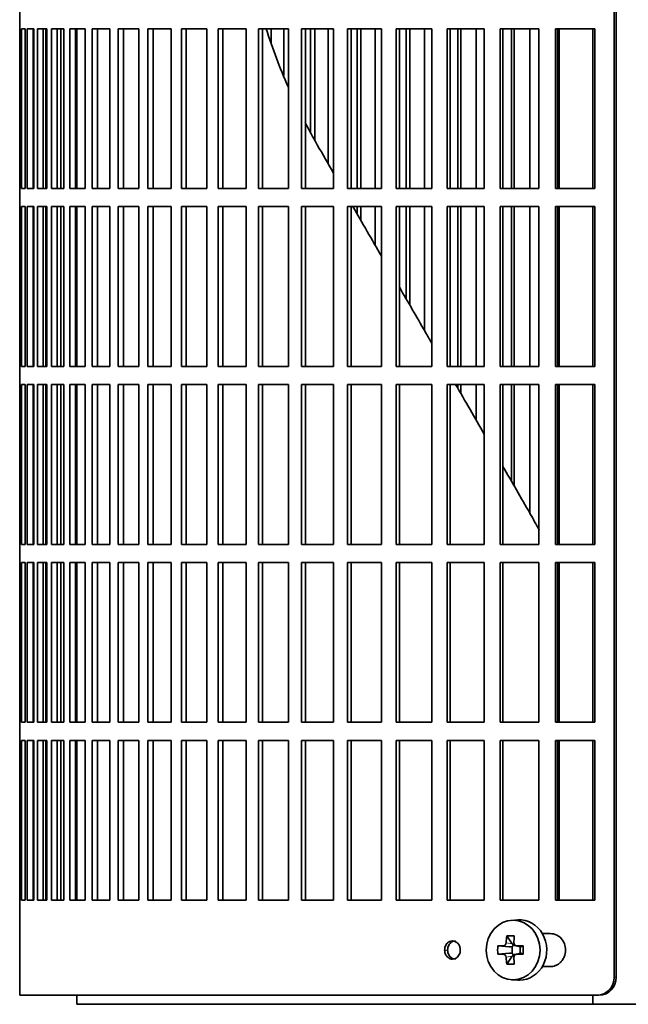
# Model space of a CAD drawing. Header units: millimetres. Extents: x 402 to 1276, y -1884 to 1700.
# Tile 11 of 23: x 408 to 509, y -263 to -100. Entities that reach past the tile are written whole.
import ezdxf

# ---------------------------------------------------------------- set-up
doc = ezdxf.new("R2010")
doc.units = ezdxf.units.MM
for name, color, linetype in [('M5X8_UNI7687', 7, 'Continuous'), ('VSI344-454_FILTR', 7, 'Continuous'), ('VSI344-454_SUPPO', 7, 'Continuous')]:
    doc.layers.add(name, color=color, linetype=linetype)

# ---------------------------------------------------------------- blocks, each defined once
blk = doc.blocks.new('SE')
at = {"layer": 'M5X8_UNI7687', "color": 7, "linetype": 'Continuous', "lineweight": 35}
for p, q in [((490.76, -248.94), (489.71, -249.01)), ((488.93, -251.6), (489.83, -252.9)), ((487.44, -253.24), (489.38, -253.4)), ((487.44, -254.62), (489.38, -254.46)), ((489.81, -254.5), (489.81, -253.36)), ((489.97, -253.18), (490.46, -253.18)), ((490.46, -253.21), (491.21, -253.4)), ((491.21, -254.46), (490.46, -254.65)), ((491.16, -253.39), (491.16, -254.47)), ((491.67, -253.24), (491.25, -253.4)), ((491.67, -254.62), (491.25, -254.46)), ((488.93, -256.26), (489.83, -254.96)), ((490.49, -254.68), (489.97, -254.68)), ((489.71, -258.85), (490.76, -258.92))]:
    blk.add_line(p, q, dxfattribs=at)
at = {"layer": 'M5X8_UNI7687', "color": 4, "linetype": 'Continuous', "lineweight": 9}
for p, q in [((488.83, -252.72), (489.83, -252.9)), ((489.38, -253.4), (488.37, -253.22)), ((488.37, -254.64), (489.38, -254.46)), ((490.56, -253.22), (491.25, -253.4)), ((491.25, -254.46), (490.56, -254.64)), ((489.83, -254.96), (488.83, -255.14))]:
    blk.add_line(p, q, dxfattribs=at)
at = {"layer": 'M5X8_UNI7687', "color": 7, "linetype": 'Continuous', "lineweight": 35}
for centre, radius, start, end in [((490.58, -252.76), 0.465, 175.8523, 268.5202), ((498.02, -253.93), 10.6, 176.2556, 183.7444), ((490.58, -255.1), 0.465, 91.4799, 184.1476), ((442.31, -253.93), 49.36, 359.1963, 0.8037)]:
    blk.add_arc(centre, radius, start, end, dxfattribs=at)
blk.add_ellipse((489.98, -253.93), major_axis=(0, -4.93), ratio=0.906308, dxfattribs=at)
for centre, major_axis, ratio, start_param, end_param in [((491.03, -253.93), (0, -5), 0.906308, 0, 3.201231), ((493.79, -253.93), (0, 10), 0.5, 1.335108, 1.449667), ((492.72, -256.99), (-8.86, 2.7), 0.529916, -1.123958, -0.974266), ((489.38, -252.89), (0.561, -0.512), 0.450112, 0.58713, 1.105331), ((493.51, -253.93), (0, 10), 0.34202, 1.335108, 1.449667), ((493.65, -254.08), (-9.99, 0.37), 0.07899, -1.011873, -0.897313), ((493.65, -253.77), (-9.99, -0.37), 0.07899, 0.897313, 1.011873), ((489.38, -252.89), (0.85, -0.111), 0.58208, 4.795805, 5.314006), ((489.38, -254.97), (0.85, 0.111), 0.58208, 0.96918, 1.487381), ((489.58, -252.93), (0.019, -0.502), 0.906042, 0.483343, 1.010141), ((489.58, -254.93), (0.019, 0.502), 0.906042, 5.273044, 5.799842), ((493.65, -254.08), (-9.99, 0.37), 0.07899, -1.36869, -1.254131), ((493.65, -253.77), (-9.99, -0.37), 0.07899, 1.254131, 1.36869), ((491.26, -252.89), (0.03, 0.507), 0.355475, 3.073309, 3.29989), ((491.26, -254.97), (0.03, -0.507), 0.355475, 2.983295, 3.209876), ((493.79, -253.93), (0, -10), 0.5, -1.449667, -1.335108), ((492.72, -250.87), (-8.86, -2.7), 0.529916, 0.974266, 1.123958), ((489.38, -254.97), (0.561, 0.512), 0.450112, 5.177855, 5.696055), ((493.51, -253.93), (0, -10), 0.34202, -1.449667, -1.335108), ((491.03, -253.93), (0, -5), 0.906308, 6.223547, 6.283185)]:
    blk.add_ellipse(centre, major_axis=major_axis, ratio=ratio, start_param=start_param, end_param=end_param, dxfattribs=at)
for points in [[(488.37, -253.22), (488.39, -253.22), (488.42, -253.22), (488.46, -253.21), (488.5, -253.2), (488.54, -253.18), (488.58, -253.16), (488.61, -253.14), (488.65, -253.11), (488.68, -253.07), (488.71, -253.04), (488.74, -253), (488.76, -252.95), (488.78, -252.91), (488.8, -252.87), (488.81, -252.82), (488.82, -252.77), (488.83, -252.74), (488.83, -252.72)], [(488.83, -255.14), (488.83, -255.12), (488.82, -255.09), (488.81, -255.04), (488.8, -254.99), (488.78, -254.95), (488.76, -254.91), (488.74, -254.86), (488.71, -254.82), (488.68, -254.79), (488.65, -254.75), (488.61, -254.72), (488.58, -254.7), (488.54, -254.68), (488.5, -254.66), (488.46, -254.65), (488.42, -254.64), (488.39, -254.64), (488.37, -254.64)]]:
    blk.add_open_spline(points, degree=3, dxfattribs=at)
at = {"layer": 'VSI344-454_FILTR', "color": 7, "linetype": 'Continuous', "lineweight": 35}
for p, q in [((506.74, -258.43), (506.74, 12.57)), ((507.05, -258.43), (507.05, 12.57)), ((408.18, -98.18), (408.18, -101.18)), ((408.18, -101.18), (408.31, -101.18)), ((408.18, -127.68), (408.18, -101.18)), ((408.31, -127.68), (408.31, -101.18)), ((408.46, -101.18), (409.08, -101.18)), ((408.46, -127.68), (408.46, -101.18)), ((409.08, -127.68), (409.08, -101.18)), ((409.44, -101.18), (410.54, -101.18)), ((409.44, -127.68), (409.44, -101.18)), ((410.43, -127.68), (410.43, -101.18)), ((410.54, -127.68), (410.54, -101.18)), ((411.11, -101.18), (412.69, -101.18)), ((411.11, -127.68), (411.11, -101.18)), ((412.08, -127.68), (412.08, -101.18)), ((412.51, -127.68), (412.51, -101.18)), ((412.69, -127.68), (412.69, -101.18)), ((413.46, -101.18), (415.52, -101.18)), ((413.46, -127.68), (413.46, -101.18)), ((414.42, -127.68), (414.42, -101.18)), ((414.99, -127.68), (414.99, -101.18)), ((415.52, -127.68), (415.52, -101.18)), ((416.49, -101.18), (419.01, -101.18)), ((416.49, -127.68), (416.49, -101.18)), ((417.42, -127.68), (417.42, -101.18)), ((419.01, -127.68), (419.01, -101.18)), ((420.18, -101.18), (423.15, -101.18)), ((420.18, -127.68), (420.18, -101.18)), ((421.08, -127.68), (421.08, -101.18)), ((423.15, -127.68), (423.15, -101.18)), ((424.5, -101.18), (427.92, -101.18)), ((424.5, -127.68), (424.5, -101.18)), ((425.38, -127.68), (425.38, -101.18)), ((427.92, -127.68), (427.92, -101.18)), ((429.45, -101.18), (433.28, -101.18)), ((429.45, -127.68), (429.45, -101.18)), ((430.29, -127.68), (430.29, -101.18)), ((433.28, -127.68), (433.28, -101.18)), ((434.99, -101.18), (439.23, -101.18)), ((434.99, -127.68), (434.99, -101.18)), ((435.79, -127.68), (435.79, -101.18)), ((439.23, -127.68), (439.23, -101.18)), ((441.1, -101.18), (445.72, -101.18)), ((441.1, -127.68), (441.1, -101.18)), ((441.86, -127.68), (441.86, -101.18)), ((445.72, -127.68), (445.72, -101.18)), ((447.75, -101.18), (452.73, -101.18)), ((447.75, -127.68), (447.75, -101.18)), ((448.46, -127.68), (448.46, -101.18)), ((449.89, -103.62), (449.89, -101.18)), ((451.95, -108.92), (451.95, -101.18)), ((452.73, -127.68), (452.73, -101.18)), ((454.91, -101.18), (460.22, -101.18)), ((454.91, -127.68), (454.91, -101.18)), ((455.57, -127.68), (455.57, -101.18)), ((456.42, -118.32), (456.42, -101.18)), ((457.1, -119.64), (457.1, -101.18)), ((459.3, -123.53), (459.3, -101.18)), ((460.22, -127.68), (460.22, -101.18)), ((462.54, -101.18), (468.15, -101.18)), ((462.54, -127.68), (462.54, -101.18)), ((463.14, -127.68), (463.14, -101.18)), ((464.13, -127.68), (464.13, -101.18)), ((464.76, -127.68), (464.76, -101.18)), ((467.09, -127.68), (467.09, -101.18)), ((468.15, -127.68), (468.15, -101.18)), ((470.6, -101.18), (476.5, -101.18)), ((470.6, -127.68), (470.6, -101.18)), ((471.14, -127.68), (471.14, -101.18)), ((472.28, -127.68), (472.28, -101.18)), ((472.85, -127.68), (472.85, -101.18)), ((475.29, -127.68), (475.29, -101.18)), ((476.5, -127.68), (476.5, -101.18)), ((479.05, -101.18), (485.21, -101.18)), ((479.05, -127.68), (479.05, -101.18)), ((479.54, -127.68), (479.54, -101.18)), ((480.81, -127.68), (480.81, -101.18)), ((481.32, -127.68), (481.32, -101.18)), ((483.87, -127.68), (483.87, -101.18)), ((485.21, -127.68), (485.21, -101.18)), ((487.86, -101.18), (494.24, -101.18)), ((487.86, -127.68), (487.86, -101.18)), ((488.29, -127.68), (488.29, -101.18)), ((489.69, -127.68), (489.69, -101.18)), ((490.14, -127.68), (490.14, -101.18)), ((492.78, -127.68), (492.78, -101.18)), ((494.24, -127.68), (494.24, -101.18)), ((496.99, -101.18), (503.55, -101.18)), ((496.99, -127.68), (496.99, -101.18)), ((497.34, -127.68), (497.34, -101.18)), ((503.55, -127.68), (503.55, -101.18)), ((408.18, -127.68), (408.31, -127.68)), ((408.18, -127.68), (408.18, -130.68)), ((408.46, -127.68), (409.08, -127.68)), ((409.44, -127.68), (410.54, -127.68)), ((411.11, -127.68), (412.69, -127.68)), ((413.46, -127.68), (415.52, -127.68)), ((416.49, -127.68), (419.01, -127.68)), ((420.18, -127.68), (423.15, -127.68)), ((424.5, -127.68), (427.92, -127.68)), ((429.45, -127.68), (433.28, -127.68)), ((434.99, -127.68), (439.23, -127.68)), ((441.1, -127.68), (445.72, -127.68)), ((447.75, -127.68), (452.73, -127.68)), ((454.91, -127.68), (460.22, -127.68)), ((462.54, -127.68), (468.15, -127.68)), ((470.6, -127.68), (476.5, -127.68)), ((479.05, -127.68), (485.21, -127.68)), ((487.86, -127.68), (494.24, -127.68)), ((496.99, -127.68), (503.55, -127.68)), ((408.18, -130.68), (408.31, -130.68)), ((408.18, -157.18), (408.18, -130.68)), ((408.31, -157.18), (408.31, -130.68)), ((408.46, -130.68), (409.08, -130.68)), ((408.46, -157.18), (408.46, -130.68)), ((409.08, -157.18), (409.08, -130.68)), ((409.44, -130.68), (410.54, -130.68)), ((409.44, -157.18), (409.44, -130.68)), ((410.43, -157.18), (410.43, -130.68)), ((410.54, -157.18), (410.54, -130.68)), ((411.11, -130.68), (412.69, -130.68)), ((411.11, -157.18), (411.11, -130.68)), ((412.08, -157.18), (412.08, -130.68)), ((412.51, -157.18), (412.51, -130.68)), ((412.69, -157.18), (412.69, -130.68)), ((413.46, -130.68), (415.52, -130.68)), ((413.46, -157.18), (413.46, -130.68)), ((414.42, -157.18), (414.42, -130.68)), ((414.99, -157.18), (414.99, -130.68)), ((415.52, -157.18), (415.52, -130.68)), ((416.49, -130.68), (419.01, -130.68)), ((416.49, -157.18), (416.49, -130.68)), ((417.42, -157.18), (417.42, -130.68)), ((419.01, -157.18), (419.01, -130.68)), ((420.18, -130.68), (423.15, -130.68)), ((420.18, -157.18), (420.18, -130.68)), ((421.08, -157.18), (421.08, -130.68)), ((423.15, -157.18), (423.15, -130.68)), ((424.5, -130.68), (427.92, -130.68)), ((424.5, -157.18), (424.5, -130.68)), ((425.38, -157.18), (425.38, -130.68)), ((427.92, -157.18), (427.92, -130.68)), ((429.45, -130.68), (433.28, -130.68)), ((429.45, -157.18), (429.45, -130.68)), ((430.29, -157.18), (430.29, -130.68)), ((433.28, -157.18), (433.28, -130.68)), ((434.99, -130.68), (439.23, -130.68)), ((434.99, -157.18), (434.99, -130.68)), ((435.79, -157.18), (435.79, -130.68)), ((439.23, -157.18), (439.23, -130.68)), ((441.1, -130.68), (445.72, -130.68)), ((441.1, -157.18), (441.1, -130.68)), ((441.86, -157.18), (441.86, -130.68)), ((445.72, -157.18), (445.72, -130.68)), ((447.75, -130.68), (452.73, -130.68)), ((447.75, -157.18), (447.75, -130.68)), ((448.46, -157.18), (448.46, -130.68)), ((452.73, -157.18), (452.73, -130.68)), ((454.91, -130.68), (460.22, -130.68)), ((454.91, -157.18), (454.91, -130.68)), ((455.57, -157.18), (455.57, -130.68)), ((460.22, -157.18), (460.22, -130.68)), ((462.54, -130.68), (468.15, -130.68)), ((462.54, -157.18), (462.54, -130.68)), ((463.14, -157.18), (463.14, -130.68)), ((464.13, -131.91), (464.13, -130.68)), ((464.76, -133), (464.76, -130.68)), ((467.09, -137.03), (467.09, -130.68)), ((468.15, -157.18), (468.15, -130.68)), ((470.6, -130.68), (476.5, -130.68)), ((470.6, -157.18), (470.6, -130.68)), ((471.14, -157.18), (471.14, -130.68)), ((472.28, -146.01), (472.28, -130.68)), ((472.85, -147.01), (472.85, -130.68)), ((475.29, -151.24), (475.29, -130.68)), ((476.5, -157.18), (476.5, -130.68)), ((479.05, -130.68), (485.21, -130.68)), ((479.05, -157.18), (479.05, -130.68)), ((479.54, -157.18), (479.54, -130.68)), ((480.81, -157.18), (480.81, -130.68)), ((481.32, -157.18), (481.32, -130.68)), ((483.87, -157.18), (483.87, -130.68)), ((485.21, -157.18), (485.21, -130.68)), ((487.86, -130.68), (494.24, -130.68)), ((487.86, -157.18), (487.86, -130.68)), ((488.29, -157.18), (488.29, -130.68)), ((489.69, -157.18), (489.69, -130.68)), ((490.14, -157.18), (490.14, -130.68)), ((492.78, -157.18), (492.78, -130.68)), ((494.24, -157.18), (494.24, -130.68)), ((496.99, -130.68), (503.55, -130.68)), ((496.99, -157.18), (496.99, -130.68)), ((497.34, -157.18), (497.34, -130.68)), ((503.55, -157.18), (503.55, -130.68)), ((408.18, -157.18), (408.31, -157.18)), ((408.18, -157.18), (408.18, -160.18)), ((408.46, -157.18), (409.08, -157.18)), ((409.44, -157.18), (410.54, -157.18)), ((411.11, -157.18), (412.69, -157.18)), ((413.46, -157.18), (415.52, -157.18)), ((416.49, -157.18), (419.01, -157.18)), ((420.18, -157.18), (423.15, -157.18)), ((424.5, -157.18), (427.92, -157.18)), ((429.45, -157.18), (433.28, -157.18)), ((434.99, -157.18), (439.23, -157.18)), ((441.1, -157.18), (445.72, -157.18)), ((447.75, -157.18), (452.73, -157.18)), ((454.91, -157.18), (460.22, -157.18)), ((462.54, -157.18), (468.15, -157.18)), ((470.6, -157.18), (476.5, -157.18)), ((479.05, -157.18), (485.21, -157.18)), ((487.86, -157.18), (494.24, -157.18)), ((496.99, -157.18), (503.55, -157.18)), ((408.18, -160.18), (408.31, -160.18)), ((408.18, -186.68), (408.18, -160.18)), ((408.31, -186.68), (408.31, -160.18)), ((408.46, -160.18), (409.08, -160.18)), ((408.46, -186.68), (408.46, -160.18)), ((409.08, -186.68), (409.08, -160.18)), ((409.44, -160.18), (410.54, -160.18)), ((409.44, -186.68), (409.44, -160.18)), ((410.43, -186.68), (410.43, -160.18)), ((410.54, -186.68), (410.54, -160.18)), ((411.11, -160.18), (412.69, -160.18)), ((411.11, -186.68), (411.11, -160.18)), ((412.08, -186.68), (412.08, -160.18)), ((412.51, -186.68), (412.51, -160.18)), ((412.69, -186.68), (412.69, -160.18)), ((413.46, -160.18), (415.52, -160.18)), ((413.46, -186.68), (413.46, -160.18)), ((414.42, -186.68), (414.42, -160.18)), ((414.99, -186.68), (414.99, -160.18)), ((415.52, -186.68), (415.52, -160.18)), ((416.49, -160.18), (419.01, -160.18)), ((416.49, -186.68), (416.49, -160.18)), ((417.42, -186.68), (417.42, -160.18)), ((419.01, -186.68), (419.01, -160.18)), ((420.18, -160.18), (423.15, -160.18)), ((420.18, -186.68), (420.18, -160.18)), ((421.08, -186.68), (421.08, -160.18)), ((423.15, -186.68), (423.15, -160.18)), ((424.5, -160.18), (427.92, -160.18)), ((424.5, -186.68), (424.5, -160.18)), ((425.38, -186.68), (425.38, -160.18)), ((427.92, -186.68), (427.92, -160.18)), ((429.45, -160.18), (433.28, -160.18)), ((429.45, -186.68), (429.45, -160.18)), ((430.29, -186.68), (430.29, -160.18)), ((433.28, -186.68), (433.28, -160.18)), ((434.99, -160.18), (439.23, -160.18)), ((434.99, -186.68), (434.99, -160.18)), ((435.79, -186.68), (435.79, -160.18)), ((439.23, -186.68), (439.23, -160.18)), ((441.1, -160.18), (445.72, -160.18)), ((441.1, -186.68), (441.1, -160.18)), ((441.86, -186.68), (441.86, -160.18)), ((445.72, -186.68), (445.72, -160.18)), ((447.75, -160.18), (452.73, -160.18)), ((447.75, -186.68), (447.75, -160.18)), ((448.46, -186.68), (448.46, -160.18)), ((452.73, -186.68), (452.73, -160.18)), ((454.91, -160.18), (460.22, -160.18)), ((454.91, -186.68), (454.91, -160.18)), ((455.57, -186.68), (455.57, -160.18)), ((460.22, -186.68), (460.22, -160.18)), ((462.54, -160.18), (468.15, -160.18)), ((462.54, -186.68), (462.54, -160.18)), ((463.14, -186.68), (463.14, -160.18)), ((468.15, -186.68), (468.15, -160.18)), ((470.6, -160.18), (476.5, -160.18)), ((470.6, -186.68), (470.6, -160.18)), ((471.14, -186.68), (471.14, -160.18)), ((476.5, -186.68), (476.5, -160.18)), ((479.05, -160.18), (485.21, -160.18)), ((479.05, -186.68), (479.05, -160.18)), ((479.54, -186.68), (479.54, -160.18)), ((480.81, -160.79), (480.81, -160.18)), ((481.32, -161.68), (481.32, -160.18)), ((483.87, -166.1), (483.87, -160.18)), ((485.21, -186.68), (485.21, -160.18)), ((487.86, -160.18), (494.24, -160.18)), ((487.86, -186.68), (487.86, -160.18)), ((488.29, -186.68), (488.29, -160.18)), ((489.69, -176.17), (489.69, -160.18)), ((490.14, -176.95), (490.14, -160.18)), ((492.78, -181.53), (492.78, -160.18)), ((494.24, -186.68), (494.24, -160.18)), ((496.99, -160.18), (503.55, -160.18)), ((496.99, -186.68), (496.99, -160.18)), ((497.34, -186.68), (497.34, -160.18)), ((503.55, -186.68), (503.55, -160.18)), ((408.18, -186.68), (408.31, -186.68)), ((408.18, -186.68), (408.18, -189.68)), ((408.46, -186.68), (409.08, -186.68)), ((409.44, -186.68), (410.54, -186.68)), ((411.11, -186.68), (412.69, -186.68)), ((413.46, -186.68), (415.52, -186.68)), ((416.49, -186.68), (419.01, -186.68)), ((420.18, -186.68), (423.15, -186.68)), ((424.5, -186.68), (427.92, -186.68)), ((429.45, -186.68), (433.28, -186.68)), ((434.99, -186.68), (439.23, -186.68)), ((441.1, -186.68), (445.72, -186.68)), ((447.75, -186.68), (452.73, -186.68)), ((454.91, -186.68), (460.22, -186.68)), ((462.54, -186.68), (468.15, -186.68)), ((470.6, -186.68), (476.5, -186.68)), ((479.05, -186.68), (485.21, -186.68)), ((487.86, -186.68), (494.24, -186.68)), ((496.99, -186.68), (503.55, -186.68)), ((408.18, -189.68), (408.31, -189.68)), ((408.18, -216.18), (408.18, -189.68)), ((408.31, -216.18), (408.31, -189.68)), ((408.46, -189.68), (409.08, -189.68)), ((408.46, -216.18), (408.46, -189.68)), ((409.08, -216.18), (409.08, -189.68)), ((409.44, -189.68), (410.54, -189.68)), ((409.44, -216.18), (409.44, -189.68)), ((410.43, -216.18), (410.43, -189.68)), ((410.54, -216.18), (410.54, -189.68)), ((411.11, -189.68), (412.69, -189.68)), ((411.11, -216.18), (411.11, -189.68)), ((412.08, -216.18), (412.08, -189.68)), ((412.51, -216.18), (412.51, -189.68)), ((412.69, -216.18), (412.69, -189.68)), ((413.46, -189.68), (415.52, -189.68)), ((413.46, -216.18), (413.46, -189.68)), ((414.42, -216.18), (414.42, -189.68)), ((414.99, -216.18), (414.99, -189.68)), ((415.52, -216.18), (415.52, -189.68)), ((416.49, -189.68), (419.01, -189.68)), ((416.49, -216.18), (416.49, -189.68)), ((417.42, -216.18), (417.42, -189.68)), ((419.01, -216.18), (419.01, -189.68)), ((420.18, -189.68), (423.15, -189.68)), ((420.18, -216.18), (420.18, -189.68)), ((421.08, -216.18), (421.08, -189.68)), ((423.15, -216.18), (423.15, -189.68)), ((424.5, -189.68), (427.92, -189.68)), ((424.5, -216.18), (424.5, -189.68)), ((425.38, -216.18), (425.38, -189.68)), ((427.92, -216.18), (427.92, -189.68)), ((429.45, -189.68), (433.28, -189.68)), ((429.45, -216.18), (429.45, -189.68)), ((430.29, -216.18), (430.29, -189.68)), ((433.28, -216.18), (433.28, -189.68)), ((434.99, -189.68), (439.23, -189.68)), ((434.99, -216.18), (434.99, -189.68)), ((435.79, -216.18), (435.79, -189.68)), ((439.23, -216.18), (439.23, -189.68)), ((441.1, -189.68), (445.72, -189.68)), ((441.1, -216.18), (441.1, -189.68)), ((441.86, -216.18), (441.86, -189.68)), ((445.72, -216.18), (445.72, -189.68)), ((447.75, -189.68), (452.73, -189.68)), ((447.75, -216.18), (447.75, -189.68)), ((448.46, -216.18), (448.46, -189.68)), ((452.73, -216.18), (452.73, -189.68)), ((454.91, -189.68), (460.22, -189.68)), ((454.91, -216.18), (454.91, -189.68)), ((455.57, -216.18), (455.57, -189.68)), ((460.22, -216.18), (460.22, -189.68)), ((462.54, -189.68), (468.15, -189.68)), ((462.54, -216.18), (462.54, -189.68)), ((463.14, -216.18), (463.14, -189.68)), ((468.15, -216.18), (468.15, -189.68)), ((470.6, -189.68), (476.5, -189.68)), ((470.6, -216.18), (470.6, -189.68)), ((471.14, -216.18), (471.14, -189.68)), ((476.5, -216.18), (476.5, -189.68)), ((479.05, -189.68), (485.21, -189.68)), ((479.05, -216.18), (479.05, -189.68)), ((479.54, -216.18), (479.54, -189.68)), ((485.21, -216.18), (485.21, -189.68)), ((487.86, -189.68), (494.24, -189.68)), ((487.86, -216.18), (487.86, -189.68)), ((488.29, -216.18), (488.29, -189.68)), ((494.24, -216.18), (494.24, -189.68)), ((496.99, -189.68), (503.55, -189.68)), ((496.99, -216.18), (496.99, -189.68)), ((497.34, -216.18), (497.34, -189.68)), ((503.55, -216.18), (503.55, -189.68)), ((408.18, -216.18), (408.31, -216.18)), ((408.18, -216.18), (408.18, -219.18)), ((408.46, -216.18), (409.08, -216.18)), ((409.44, -216.18), (410.54, -216.18)), ((411.11, -216.18), (412.69, -216.18)), ((413.46, -216.18), (415.52, -216.18)), ((416.49, -216.18), (419.01, -216.18)), ((420.18, -216.18), (423.15, -216.18)), ((424.5, -216.18), (427.92, -216.18)), ((429.45, -216.18), (433.28, -216.18)), ((434.99, -216.18), (439.23, -216.18)), ((441.1, -216.18), (445.72, -216.18)), ((447.75, -216.18), (452.73, -216.18)), ((454.91, -216.18), (460.22, -216.18)), ((462.54, -216.18), (468.15, -216.18)), ((470.6, -216.18), (476.5, -216.18)), ((479.05, -216.18), (485.21, -216.18)), ((487.86, -216.18), (494.24, -216.18)), ((496.99, -216.18), (503.55, -216.18)), ((408.18, -219.18), (408.31, -219.18)), ((408.18, -245.68), (408.18, -219.18)), ((408.31, -245.68), (408.31, -219.18)), ((408.46, -219.18), (409.08, -219.18)), ((408.46, -245.68), (408.46, -219.18)), ((409.08, -245.68), (409.08, -219.18)), ((409.44, -219.18), (410.54, -219.18)), ((409.44, -245.68), (409.44, -219.18)), ((410.43, -245.68), (410.43, -219.18)), ((410.54, -245.68), (410.54, -219.18)), ((411.11, -219.18), (412.69, -219.18)), ((411.11, -245.68), (411.11, -219.18)), ((412.08, -245.68), (412.08, -219.18)), ((412.51, -245.68), (412.51, -219.18)), ((412.69, -245.68), (412.69, -219.18)), ((413.46, -219.18), (415.52, -219.18)), ((413.46, -245.68), (413.46, -219.18)), ((414.42, -245.68), (414.42, -219.18)), ((414.99, -245.68), (414.99, -219.18)), ((415.52, -245.68), (415.52, -219.18)), ((416.49, -219.18), (419.01, -219.18)), ((416.49, -245.68), (416.49, -219.18)), ((417.42, -245.68), (417.42, -219.18)), ((419.01, -245.68), (419.01, -219.18)), ((420.18, -219.18), (423.15, -219.18)), ((420.18, -245.68), (420.18, -219.18)), ((421.08, -245.68), (421.08, -219.18)), ((423.15, -245.68), (423.15, -219.18)), ((424.5, -219.18), (427.92, -219.18)), ((424.5, -245.68), (424.5, -219.18)), ((425.38, -245.68), (425.38, -219.18)), ((427.92, -245.68), (427.92, -219.18)), ((429.45, -219.18), (433.28, -219.18)), ((429.45, -245.68), (429.45, -219.18)), ((430.29, -245.68), (430.29, -219.18)), ((433.28, -245.68), (433.28, -219.18)), ((434.99, -219.18), (439.23, -219.18)), ((434.99, -245.68), (434.99, -219.18)), ((435.79, -245.68), (435.79, -219.18)), ((439.23, -245.68), (439.23, -219.18)), ((441.1, -219.18), (445.72, -219.18)), ((441.1, -245.68), (441.1, -219.18)), ((441.86, -245.68), (441.86, -219.18)), ((445.72, -245.68), (445.72, -219.18)), ((447.75, -219.18), (452.73, -219.18)), ((447.75, -245.68), (447.75, -219.18)), ((448.46, -245.68), (448.46, -219.18)), ((452.73, -245.68), (452.73, -219.18)), ((454.91, -219.18), (460.22, -219.18)), ((454.91, -245.68), (454.91, -219.18)), ((455.57, -245.68), (455.57, -219.18)), ((460.22, -245.68), (460.22, -219.18)), ((462.54, -219.18), (468.15, -219.18)), ((462.54, -245.68), (462.54, -219.18)), ((463.14, -245.68), (463.14, -219.18)), ((468.15, -245.68), (468.15, -219.18)), ((470.6, -219.18), (476.5, -219.18)), ((470.6, -245.68), (470.6, -219.18)), ((471.14, -245.68), (471.14, -219.18)), ((476.5, -245.68), (476.5, -219.18)), ((479.05, -219.18), (485.21, -219.18)), ((479.05, -245.68), (479.05, -219.18)), ((479.54, -245.68), (479.54, -219.18)), ((485.21, -245.68), (485.21, -219.18)), ((487.86, -219.18), (494.24, -219.18)), ((487.86, -245.68), (487.86, -219.18)), ((488.29, -245.68), (488.29, -219.18)), ((494.24, -245.68), (494.24, -219.18)), ((496.99, -219.18), (503.55, -219.18)), ((496.99, -245.68), (496.99, -219.18)), ((497.34, -245.68), (497.34, -219.18)), ((503.55, -245.68), (503.55, -219.18)), ((408.18, -245.68), (408.31, -245.68)), ((408.18, -245.68), (408.18, -261.43)), ((408.46, -245.68), (409.08, -245.68)), ((409.44, -245.68), (410.54, -245.68)), ((411.11, -245.68), (412.69, -245.68)), ((413.46, -245.68), (415.52, -245.68)), ((416.49, -245.68), (419.01, -245.68)), ((420.18, -245.68), (423.15, -245.68)), ((424.5, -245.68), (427.92, -245.68)), ((429.45, -245.68), (433.28, -245.68)), ((434.99, -245.68), (439.23, -245.68)), ((441.1, -245.68), (445.72, -245.68)), ((447.75, -245.68), (452.73, -245.68)), ((454.91, -245.68), (460.22, -245.68)), ((462.54, -245.68), (468.15, -245.68)), ((470.6, -245.68), (476.5, -245.68)), ((479.05, -245.68), (485.21, -245.68)), ((487.86, -245.68), (494.24, -245.68)), ((496.99, -245.68), (503.55, -245.68)), ((496.13, -251.18), (494.82, -251.18)), ((494.82, -256.68), (496.13, -256.68)), ((503.9, -261.43), (408.18, -261.43)), ((504.21, -261.43), (503.9, -261.43))]:
    blk.add_line(p, q, dxfattribs=at)
at = {"layer": 'VSI344-454_FILTR', "color": 4, "linetype": 'Continuous', "lineweight": 9}
for p, q in [((478.63, -253.93), (479.13, -253.93)), ((507.05, -258.43), (506.74, -258.43))]:
    blk.add_line(p, q, dxfattribs=at)
at = {"layer": 'VSI344-454_FILTR', "color": 7, "linetype": 'Continuous', "lineweight": 35}
for centre, start, end in [((503.81, -258.5), 271.7112, 1.4421), ((504.13, -258.51), 271.6802, 1.4745)]:
    blk.add_arc(centre, 2.93, start, end, dxfattribs=at)
for points, knots in [([(496.13, -256.68), (496.28, -256.67), (496.56, -256.66), (496.99, -256.53), (497.41, -256.33), (497.8, -256.03), (498.17, -255.61), (498.56, -254.93), (498.75, -253.96), (498.57, -252.99), (498.11, -252.1), (497.31, -251.35), (496.51, -251.23), (496.13, -251.18)], [0, 0, 0, 0, 0.053459, 0.108873, 0.166241, 0.225564, 0.286842, 0.368684, 0.501097, 0.624779, 0.701219, 0.857925, 1, 1, 1, 1]), ([(478.63, -253.93), (478.64, -253.8), (478.66, -253.53), (478.8, -253.16), (479.04, -252.79), (479.43, -252.5), (479.94, -252.39), (480.45, -252.51), (480.87, -252.85), (481.18, -253.34), (481.22, -253.73), (481.23, -253.93)], [0, 0, 0, 0, 0.084454, 0.168831, 0.25477, 0.378375, 0.501304, 0.626685, 0.750981, 0.875806, 1, 1, 1, 1]), ([(480.43, -252.43), (480.26, -252.43), (479.93, -252.5), (479.54, -252.79), (479.3, -253.16), (479.16, -253.53), (479.14, -253.8), (479.13, -253.93)], [0.5001436, 0.5001436, 0.5001436, 0.5001436, 0.6219592, 0.7454545, 0.8313176, 0.915596, 1, 1, 1, 1]), ([(481.23, -253.93), (481.22, -254.06), (481.21, -254.33), (481.06, -254.7), (480.82, -255.07), (480.43, -255.36), (479.92, -255.47), (479.41, -255.35), (478.99, -255.01), (478.69, -254.52), (478.65, -254.13), (478.63, -253.93)], [0, 0, 0, 0, 0.084454, 0.168831, 0.25477, 0.378375, 0.501304, 0.626685, 0.750981, 0.875806, 1, 1, 1, 1]), ([(479.13, -253.93), (479.14, -254.06), (479.16, -254.32), (479.29, -254.69), (479.53, -255.05), (479.92, -255.35), (480.26, -255.43), (480.43, -255.43), (480.43, -255.43)], [0, 0, 0, 0, 0.0839215, 0.1651632, 0.2496847, 0.3738706, 0.4991399, 0.5001436, 0.5001436, 0.5001436, 0.5001436])]:
    blk.add_open_spline(points, degree=3, knots=knots, dxfattribs=at)
at = {"layer": 'VSI344-454_SUPPO', "color": 7, "linetype": 'Continuous', "lineweight": 35}
for p, q in [((417.68, -127.68), (417.68, -101.18)), ((497.61, -127.68), (497.61, -101.18)), ((503.21, -127.68), (503.21, -101.18)), ((417.68, -157.18), (417.68, -130.68)), ((497.61, -157.18), (497.61, -130.68)), ((503.21, -157.18), (503.21, -130.68)), ((417.68, -186.68), (417.68, -160.18)), ((497.61, -186.68), (497.61, -160.18)), ((503.21, -186.68), (503.21, -160.18)), ((417.68, -216.18), (417.68, -189.68)), ((497.61, -216.18), (497.61, -189.68)), ((503.21, -216.18), (503.21, -189.68)), ((417.68, -245.68), (417.68, -219.18)), ((497.61, -245.68), (497.61, -219.18)), ((503.21, -245.68), (503.21, -219.18)), ((417.68, -262.93), (417.68, -261.43)), ((503.21, -262.93), (503.21, -261.43)), ((417.68, -262.93), (503.21, -262.93)), ((503.21, -262.93), (533.51, -262.93))]:
    blk.add_line(p, q, dxfattribs=at)
for centre, radius, start, end in [((544.1, -70.85), 99.78, 197.7135, 203.6199), ((544.1, -70.85), 99.78, 207.3757, 209.8032), ((380.42, -245.91), 129.49, 28.4135, 29.8039), ((380.42, -245.91), 129.49, 25.1747, 25.4302)]:
    blk.add_arc(centre, radius, start, end, dxfattribs=at)
for points in [[(460.22, -125.13), (459.32, -123.57), (458.42, -122.01), (457.52, -120.44)], [(468.15, -138.87), (466.58, -136.15), (465.01, -133.42), (463.43, -130.68)], [(485.21, -168.41), (483.63, -165.68), (482.05, -162.93), (480.46, -160.18)], [(492.79, -181.54), (491.29, -178.95), (489.79, -176.35), (488.29, -173.74)]]:
    blk.add_open_spline(points, degree=3, dxfattribs=at)
blk.add_open_spline([(476.5, -153.32), (476.13, -152.68), (474.35, -149.6), (472.56, -146.5), (471.14, -144.05)], degree=3, knots=[0.4683719, 0.4683719, 0.4683719, 0.4683719, 0.5, 0.6198456, 0.6198456, 0.6198456, 0.6198456], dxfattribs=at)

msp = doc.modelspace()

# ---------------------------------------------------------------- block references
msp.add_blockref('SE', (0, 0))

doc.saveas('drawing.dxf')
